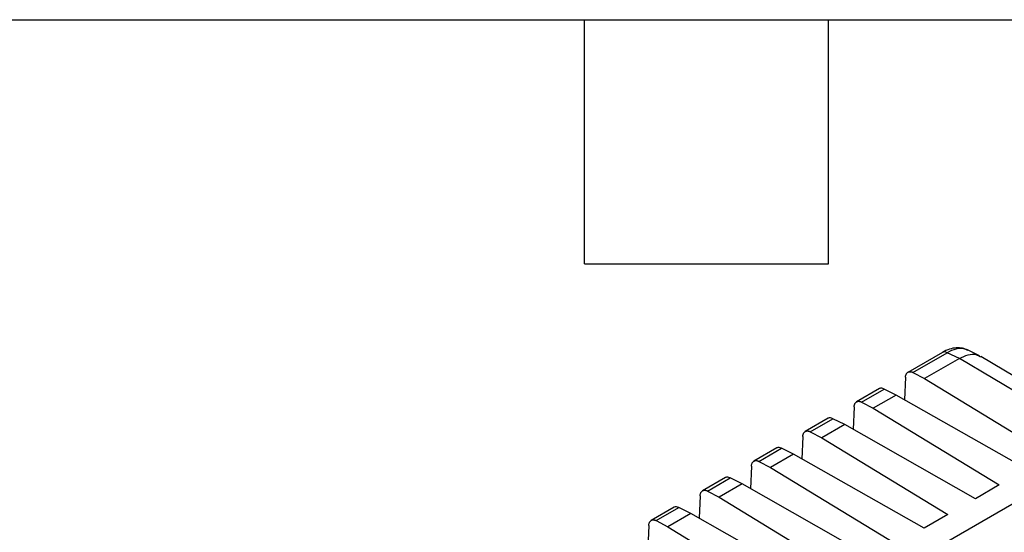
# Model space of a CAD drawing. Header units: millimetres. Extents: x 10 to 410, y 10 to 314.
# Tile 20 of 21: x 339 to 385, y 290 to 314. Entities that reach past the tile are written whole.
import ezdxf

# ---------------------------------------------------------------- set-up
doc = ezdxf.new("R2010")
doc.units = ezdxf.units.MM
doc.header["$LTSCALE"] = 1.5
doc.layers.add('TEXT', color=140, linetype='Continuous', lineweight=25)

msp = doc.modelspace()

# ---------------------------------------------------------------- linework, layer by layer
for p, q in [((384.27, 298.583), (383.704, 298.855)), ((382.523, 298.745), (380.901, 297.808)), ((381.147, 297.802), (382.755, 298.73)), ((383.322, 298.457), (381.688, 297.513)), ((383.322, 298.457), (382.755, 298.73)), ((390.342, 294.286), (383.322, 298.457)), ((391.367, 294.369), (384.324, 298.554)), ((380.799, 297.58), (380.753, 296.524)), ((381.147, 297.802), (381.688, 297.513)), ((381.688, 297.513), (387.59, 293.921)), ((379.585, 297.048), (378.497, 296.42)), ((378.743, 296.414), (379.802, 297.025)), ((380.359, 296.747), (379.802, 297.025)), ((380.359, 296.747), (379.284, 296.126)), ((386.477, 293.278), (380.359, 296.747)), ((378.395, 296.192), (378.348, 295.136)), ((378.743, 296.414), (379.284, 296.126)), ((379.284, 296.126), (385.186, 292.533)), ((377.181, 295.66), (376.093, 295.032)), ((376.339, 295.026), (377.398, 295.638)), ((377.955, 295.359), (377.398, 295.638)), ((377.955, 295.359), (376.879, 294.738)), ((384.073, 291.891), (377.955, 295.359)), ((375.991, 294.804), (375.944, 293.748)), ((376.339, 295.026), (376.879, 294.738)), ((376.879, 294.738), (382.782, 291.145)), ((373.008, 284.268), (390.352, 294.28)), ((374.777, 294.273), (373.689, 293.644)), ((373.935, 293.638), (374.994, 294.25)), ((375.551, 293.971), (374.994, 294.25)), ((375.551, 293.971), (374.475, 293.35)), ((381.669, 290.503), (375.551, 293.971)), ((373.587, 293.416), (373.54, 292.36)), ((373.935, 293.638), (374.475, 293.35)), ((374.475, 293.35), (380.378, 289.757)), ((372.373, 292.885), (371.285, 292.257)), ((371.53, 292.25), (372.59, 292.862)), ((373.147, 292.583), (372.59, 292.862)), ((373.147, 292.583), (372.071, 291.962)), ((379.265, 289.115), (373.147, 292.583)), ((385.186, 292.533), (384.073, 291.891)), ((371.183, 292.029), (371.136, 290.972)), ((371.53, 292.25), (372.071, 291.962)), ((372.071, 291.962), (377.974, 288.369)), ((369.968, 291.497), (368.88, 290.869)), ((369.126, 290.862), (370.186, 291.474)), ((370.743, 291.195), (370.186, 291.474)), ((370.743, 291.195), (369.667, 290.574)), ((376.861, 287.727), (370.743, 291.195)), ((382.782, 291.145), (381.669, 290.503)), ((368.778, 290.641), (368.732, 289.584)), ((369.126, 290.862), (369.667, 290.574)), ((369.667, 290.574), (375.57, 286.981))]:
    msp.add_line(p, q)
for points, knots in [([(383.71, 298.852), (383.629, 298.884), (383.46, 298.951), (383.17, 298.964), (382.849, 298.908), (382.634, 298.8), (382.523, 298.745)], [0, 0, 0, 0, 0.222831, 0.465691, 0.725007, 1, 1, 1, 1]), ([(383.695, 298.835), (383.643, 298.864), (383.492, 298.948), (383.164, 298.926), (382.891, 298.795), (382.755, 298.73)], [0, 0, 0, 0, 0.207789, 0.603863, 1, 1, 1, 1]), ([(382.755, 298.73), (382.71, 298.748), (382.623, 298.783), (382.556, 298.756), (382.524, 298.742)], [0, 0, 0, 0, 0.517735, 1, 1, 1, 1]), ([(383.322, 298.457), (383.458, 298.523), (383.73, 298.655), (384.078, 298.674), (384.246, 298.578), (384.315, 298.539)], [0, 0, 0, 0, 0.370253, 0.740482, 1, 1, 1, 1]), ([(380.799, 297.58), (380.801, 297.6), (380.804, 297.638), (380.817, 297.689), (380.836, 297.734), (380.86, 297.77), (380.888, 297.799), (380.92, 297.82), (380.955, 297.834), (380.992, 297.84), (381.03, 297.84), (381.069, 297.833), (381.108, 297.821), (381.134, 297.808), (381.147, 297.802)], [0, 0, 0, 0, 0.094115, 0.186263, 0.276446, 0.364666, 0.450923, 0.535222, 0.617562, 0.697949, 0.776382, 0.852867, 0.927405, 1, 1, 1, 1]), ([(379.802, 297.025), (379.763, 297.04), (379.681, 297.071), (379.6, 297.069), (379.576, 297.041), (379.574, 297.039)], [0, 0, 0, 0, 0.463747, 0.96353, 1, 1, 1, 1]), ([(378.395, 296.192), (378.397, 296.212), (378.4, 296.25), (378.413, 296.301), (378.431, 296.346), (378.455, 296.382), (378.484, 296.411), (378.516, 296.432), (378.551, 296.446), (378.588, 296.453), (378.626, 296.452), (378.665, 296.445), (378.704, 296.433), (378.73, 296.42), (378.743, 296.414)], [0, 0, 0, 0, 0.094115, 0.186263, 0.276446, 0.364666, 0.450923, 0.535222, 0.617562, 0.697949, 0.776382, 0.852867, 0.927405, 1, 1, 1, 1]), ([(377.398, 295.638), (377.359, 295.652), (377.277, 295.683), (377.196, 295.681), (377.172, 295.653), (377.17, 295.651)], [0, 0, 0, 0, 0.4637473, 0.9635302, 1, 1, 1, 1]), ([(375.991, 294.804), (375.993, 294.824), (375.996, 294.863), (376.009, 294.914), (376.027, 294.958), (376.051, 294.994), (376.08, 295.023), (376.112, 295.045), (376.147, 295.058), (376.184, 295.065), (376.222, 295.064), (376.261, 295.057), (376.3, 295.045), (376.326, 295.032), (376.339, 295.026)], [0, 0, 0, 0, 0.094115, 0.186263, 0.276446, 0.364666, 0.450923, 0.535222, 0.617562, 0.697949, 0.776382, 0.852867, 0.927405, 1, 1, 1, 1]), ([(374.994, 294.25), (374.955, 294.264), (374.873, 294.295), (374.792, 294.293), (374.767, 294.265), (374.766, 294.263)], [0, 0, 0, 0, 0.463747, 0.96353, 1, 1, 1, 1]), ([(373.587, 293.416), (373.588, 293.436), (373.591, 293.475), (373.605, 293.526), (373.623, 293.57), (373.647, 293.606), (373.675, 293.635), (373.708, 293.657), (373.742, 293.67), (373.779, 293.677), (373.818, 293.676), (373.857, 293.669), (373.896, 293.657), (373.922, 293.644), (373.935, 293.638)], [0, 0, 0, 0, 0.094115, 0.186263, 0.276446, 0.364666, 0.450923, 0.535222, 0.617562, 0.697949, 0.776382, 0.852867, 0.927405, 1, 1, 1, 1]), ([(372.59, 292.862), (372.551, 292.876), (372.469, 292.907), (372.388, 292.905), (372.363, 292.877), (372.362, 292.875)], [0, 0, 0, 0, 0.4637473, 0.9635302, 1, 1, 1, 1]), ([(371.183, 292.029), (371.184, 292.048), (371.187, 292.087), (371.2, 292.138), (371.219, 292.182), (371.243, 292.219), (371.271, 292.248), (371.303, 292.269), (371.338, 292.282), (371.375, 292.289), (371.414, 292.288), (371.453, 292.282), (371.492, 292.269), (371.518, 292.256), (371.53, 292.25)], [0, 0, 0, 0, 0.094115, 0.186263, 0.276446, 0.364666, 0.450923, 0.535222, 0.617562, 0.697949, 0.776382, 0.852867, 0.927405, 1, 1, 1, 1]), ([(370.186, 291.474), (370.146, 291.489), (370.065, 291.519), (369.984, 291.517), (369.959, 291.489), (369.957, 291.488)], [0, 0, 0, 0, 0.463747, 0.96353, 1, 1, 1, 1]), ([(368.778, 290.641), (368.78, 290.66), (368.783, 290.699), (368.796, 290.75), (368.815, 290.794), (368.839, 290.831), (368.867, 290.86), (368.899, 290.881), (368.934, 290.895), (368.971, 290.901), (369.009, 290.901), (369.048, 290.894), (369.087, 290.881), (369.113, 290.869), (369.126, 290.862)], [0, 0, 0, 0, 0.094115, 0.186263, 0.276446, 0.364666, 0.450923, 0.535222, 0.617562, 0.697949, 0.776382, 0.852867, 0.927405, 1, 1, 1, 1])]:
    msp.add_open_spline(points, degree=3, knots=knots)
at = {"layer": 'TEXT'}
for p, q in [((9.525, 314.325), (409.575, 314.325)), ((365.76, 302.895), (365.76, 314.325)), ((377.19, 302.895), (377.19, 314.325)), ((365.76, 302.895), (377.19, 302.895))]:
    msp.add_line(p, q, dxfattribs=at)

doc.saveas('drawing.dxf')
